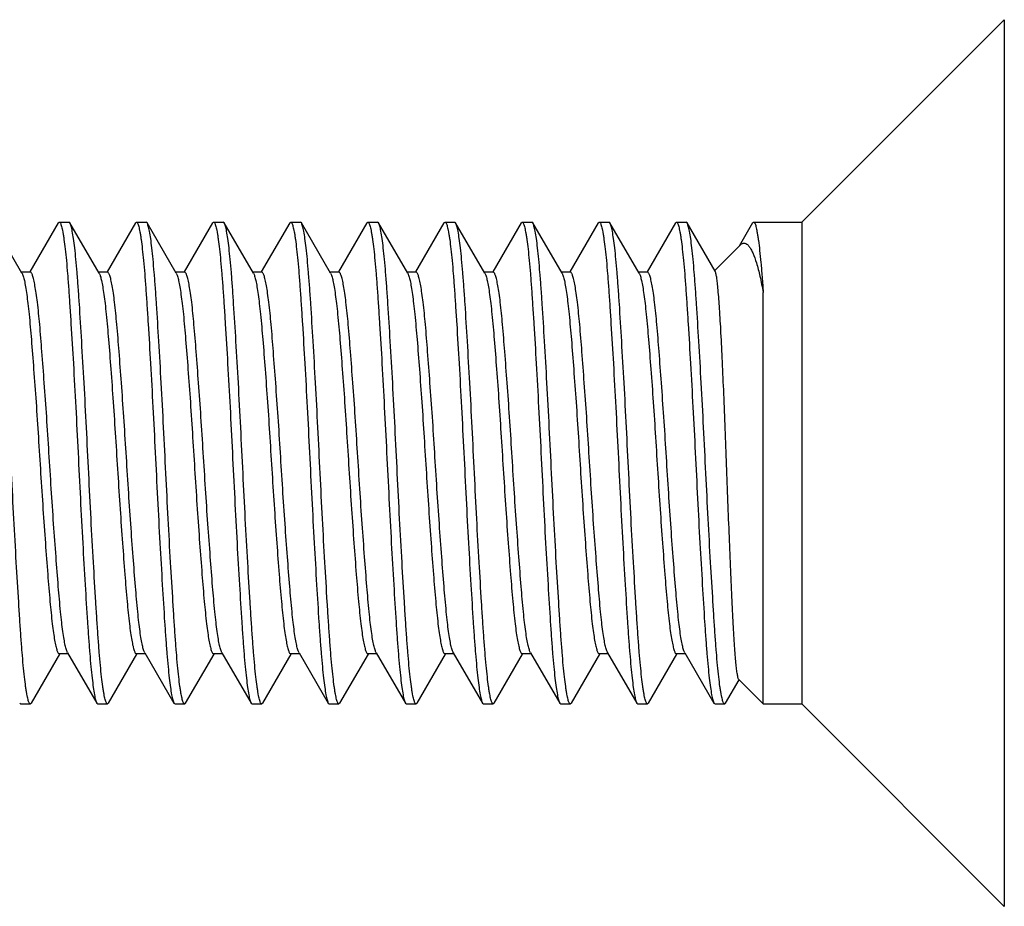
# Model space of a CAD drawing. Header units: millimetres. Extents: x 53 to 131, y 17 to 239.
# Tile 4 of 6: x 121 to 131, y 48 to 57. Entities that reach past the tile are written whole.
import ezdxf

# ---------------------------------------------------------------- set-up
doc = ezdxf.new("R2010")
doc.units = ezdxf.units.MM
doc.header["$LTSCALE"] = 16.732277
doc.layers.get('0').update_dxf_attribs({"linetype": 'CONTINUOUS'})

msp = doc.modelspace()

# ---------------------------------------------------------------- linework, layer by layer
at = {"color": 7}
for p, q in [((129.078, 55.102), (131.178, 57.202)), ((131.178, 57.202), (131.178, 48.002)), ((120.991, 54.571), (120.688, 55.093)), ((121.367, 55.093), (121.073, 54.586)), ((121.367, 55.093), (121.378, 55.102)), ((121.378, 55.102), (121.478, 55.102)), ((121.488, 55.093), (121.478, 55.102)), ((121.791, 54.571), (121.488, 55.093)), ((122.167, 55.093), (121.873, 54.586)), ((122.167, 55.093), (122.178, 55.102)), ((122.178, 55.102), (122.278, 55.102)), ((122.288, 55.093), (122.278, 55.102)), ((122.591, 54.571), (122.288, 55.093)), ((122.967, 55.093), (122.673, 54.586)), ((122.967, 55.093), (122.978, 55.102)), ((122.978, 55.102), (123.078, 55.102)), ((123.088, 55.093), (123.078, 55.102)), ((123.391, 54.571), (123.088, 55.093)), ((123.767, 55.093), (123.473, 54.586)), ((123.767, 55.093), (123.778, 55.102)), ((123.778, 55.102), (123.878, 55.102)), ((123.888, 55.093), (123.878, 55.102)), ((124.191, 54.571), (123.888, 55.093)), ((124.567, 55.093), (124.273, 54.586)), ((124.567, 55.093), (124.578, 55.102)), ((124.578, 55.102), (124.678, 55.102)), ((124.688, 55.093), (124.678, 55.102)), ((124.991, 54.571), (124.688, 55.093)), ((125.367, 55.093), (125.073, 54.586)), ((125.367, 55.093), (125.378, 55.102)), ((125.378, 55.102), (125.478, 55.102)), ((125.488, 55.093), (125.478, 55.102)), ((125.791, 54.571), (125.488, 55.093)), ((126.167, 55.093), (125.873, 54.586)), ((126.167, 55.093), (126.178, 55.102)), ((126.178, 55.102), (126.278, 55.102)), ((126.288, 55.093), (126.278, 55.102)), ((126.591, 54.571), (126.288, 55.093)), ((126.967, 55.093), (126.673, 54.586)), ((126.967, 55.093), (126.978, 55.102)), ((126.978, 55.102), (127.078, 55.102)), ((127.088, 55.093), (127.078, 55.102)), ((127.391, 54.571), (127.088, 55.093)), ((127.767, 55.093), (127.473, 54.586)), ((127.767, 55.093), (127.778, 55.102)), ((127.778, 55.102), (127.878, 55.102)), ((127.888, 55.093), (127.878, 55.102)), ((128.179, 54.592), (127.888, 55.093)), ((128.567, 55.093), (128.427, 54.852)), ((128.567, 55.093), (128.578, 55.102)), ((128.578, 55.102), (129.078, 55.102)), ((129.078, 55.102), (129.078, 50.102)), ((128.173, 54.598), (128.441, 54.866)), ((121.078, 54.583), (120.984, 54.583)), ((121.878, 54.583), (121.784, 54.583)), ((122.678, 54.583), (122.584, 54.583)), ((123.478, 54.583), (123.384, 54.583)), ((124.278, 54.583), (124.184, 54.583)), ((125.078, 54.583), (124.984, 54.583)), ((125.878, 54.583), (125.784, 54.583)), ((126.678, 54.583), (126.584, 54.583)), ((127.478, 54.583), (127.384, 54.583)), ((128.678, 50.102), (128.678, 54.37)), ((121.088, 50.112), (121.383, 50.619)), ((121.471, 50.622), (121.378, 50.622)), ((121.464, 50.634), (121.767, 50.112)), ((121.888, 50.112), (122.183, 50.619)), ((122.271, 50.622), (122.178, 50.622)), ((122.264, 50.634), (122.567, 50.112)), ((122.688, 50.112), (122.983, 50.619)), ((123.071, 50.622), (122.978, 50.622)), ((123.064, 50.634), (123.367, 50.112)), ((123.488, 50.112), (123.783, 50.619)), ((123.871, 50.622), (123.778, 50.622)), ((123.864, 50.634), (124.167, 50.112)), ((124.288, 50.112), (124.583, 50.619)), ((124.671, 50.622), (124.578, 50.622)), ((124.664, 50.634), (124.967, 50.112)), ((125.088, 50.112), (125.383, 50.619)), ((125.471, 50.622), (125.378, 50.622)), ((125.464, 50.634), (125.767, 50.112)), ((125.888, 50.112), (126.183, 50.619)), ((126.271, 50.622), (126.178, 50.622)), ((126.264, 50.634), (126.567, 50.112)), ((126.688, 50.112), (126.983, 50.619)), ((127.071, 50.622), (126.978, 50.622)), ((127.064, 50.634), (127.367, 50.112)), ((127.488, 50.112), (127.783, 50.619)), ((127.871, 50.622), (127.778, 50.622)), ((127.864, 50.634), (128.167, 50.112)), ((128.288, 50.112), (128.429, 50.353)), ((128.424, 50.356), (128.678, 50.102)), ((120.967, 50.112), (120.978, 50.102)), ((120.978, 50.102), (121.078, 50.102)), ((121.088, 50.112), (121.078, 50.102)), ((121.767, 50.112), (121.778, 50.102)), ((121.778, 50.102), (121.878, 50.102)), ((121.888, 50.112), (121.878, 50.102)), ((122.567, 50.112), (122.578, 50.102)), ((122.578, 50.102), (122.678, 50.102)), ((122.688, 50.112), (122.678, 50.102)), ((123.367, 50.112), (123.378, 50.102)), ((123.378, 50.102), (123.478, 50.102)), ((123.488, 50.112), (123.478, 50.102)), ((124.167, 50.112), (124.178, 50.102)), ((124.178, 50.102), (124.278, 50.102)), ((124.288, 50.112), (124.278, 50.102)), ((124.967, 50.112), (124.978, 50.102)), ((124.978, 50.102), (125.078, 50.102)), ((125.088, 50.112), (125.078, 50.102)), ((125.767, 50.112), (125.778, 50.102)), ((125.778, 50.102), (125.878, 50.102)), ((125.888, 50.112), (125.878, 50.102)), ((126.567, 50.112), (126.578, 50.102)), ((126.578, 50.102), (126.678, 50.102)), ((126.688, 50.112), (126.678, 50.102)), ((127.367, 50.112), (127.378, 50.102)), ((127.378, 50.102), (127.478, 50.102)), ((127.488, 50.112), (127.478, 50.102)), ((128.167, 50.112), (128.178, 50.102)), ((128.178, 50.102), (128.278, 50.102)), ((128.278, 50.102), (128.288, 50.112)), ((128.678, 50.102), (129.078, 50.102)), ((129.078, 50.102), (131.178, 48.002))]:
    msp.add_line(p, q, dxfattribs=at)
for points, knots in [([(121.078, 50.102), (121.076, 50.102), (121.072, 50.105), (121.069, 50.109), (121.064, 50.117), (121.059, 50.13), (121.053, 50.15), (121.047, 50.175), (121.041, 50.206), (121.035, 50.242), (121.026, 50.302), (121.016, 50.389), (121.003, 50.508), (120.992, 50.646), (120.98, 50.802), (120.968, 50.975), (120.952, 51.233), (120.931, 51.584), (120.906, 52.03), (120.883, 52.496), (120.86, 52.966), (120.836, 53.423), (120.811, 53.851), (120.791, 54.181), (120.775, 54.418), (120.763, 54.573), (120.751, 54.71), (120.739, 54.827), (120.727, 54.924), (120.715, 55), (120.704, 55.05), (120.695, 55.078), (120.691, 55.089), (120.688, 55.093)], [0, 0, 0, 0, 0.001306, 0.002228, 0.003384, 0.006456, 0.010592, 0.01581, 0.022107, 0.029477, 0.037907, 0.057879, 0.081853, 0.109622, 0.140941, 0.175532, 0.213081, 0.295675, 0.385727, 0.479973, 0.574998, 0.667356, 0.753701, 0.830902, 0.865186, 0.896168, 0.923576, 0.947166, 0.966736, 0.982117, 0.993206, 0.997131, 1, 1, 1, 1]), ([(121.378, 55.102), (121.38, 55.102), (121.384, 55.1), (121.387, 55.096), (121.391, 55.088), (121.396, 55.075), (121.402, 55.055), (121.408, 55.03), (121.414, 54.999), (121.421, 54.962), (121.429, 54.903), (121.44, 54.816), (121.452, 54.697), (121.464, 54.559), (121.476, 54.402), (121.487, 54.23), (121.504, 53.972), (121.525, 53.621), (121.549, 53.175), (121.573, 52.709), (121.596, 52.238), (121.62, 51.781), (121.645, 51.354), (121.665, 51.024), (121.681, 50.786), (121.693, 50.632), (121.705, 50.495), (121.717, 50.378), (121.729, 50.281), (121.741, 50.205), (121.751, 50.155), (121.76, 50.126), (121.765, 50.116), (121.767, 50.112)], [0, 0, 0, 0, 0.001306, 0.002228, 0.003384, 0.006456, 0.010592, 0.015809, 0.022107, 0.029477, 0.037907, 0.057879, 0.081852, 0.109622, 0.14094, 0.175532, 0.213081, 0.295675, 0.385726, 0.479973, 0.574998, 0.667356, 0.753701, 0.830902, 0.865186, 0.896168, 0.923576, 0.947165, 0.966736, 0.982117, 0.993206, 0.997131, 1, 1, 1, 1]), ([(121.878, 50.102), (121.876, 50.102), (121.872, 50.105), (121.869, 50.109), (121.864, 50.117), (121.859, 50.13), (121.853, 50.15), (121.847, 50.175), (121.841, 50.206), (121.835, 50.242), (121.826, 50.302), (121.816, 50.389), (121.803, 50.508), (121.792, 50.646), (121.78, 50.802), (121.768, 50.975), (121.752, 51.233), (121.731, 51.584), (121.706, 52.03), (121.683, 52.496), (121.66, 52.966), (121.636, 53.423), (121.611, 53.851), (121.591, 54.181), (121.575, 54.418), (121.563, 54.573), (121.551, 54.71), (121.539, 54.827), (121.527, 54.924), (121.515, 55), (121.504, 55.05), (121.495, 55.078), (121.491, 55.089), (121.488, 55.093)], [0, 0, 0, 0, 0.001306, 0.002228, 0.003384, 0.006456, 0.010592, 0.01581, 0.022107, 0.029477, 0.037906, 0.057879, 0.081853, 0.109622, 0.140941, 0.175532, 0.213082, 0.295675, 0.385727, 0.479973, 0.574998, 0.667357, 0.753701, 0.830902, 0.865186, 0.896168, 0.923576, 0.947166, 0.966736, 0.982117, 0.993206, 0.997131, 1, 1, 1, 1]), ([(122.178, 55.102), (122.18, 55.102), (122.184, 55.1), (122.187, 55.096), (122.191, 55.088), (122.196, 55.075), (122.202, 55.055), (122.208, 55.03), (122.214, 54.999), (122.221, 54.962), (122.229, 54.903), (122.24, 54.816), (122.252, 54.697), (122.264, 54.559), (122.276, 54.402), (122.287, 54.23), (122.304, 53.972), (122.325, 53.621), (122.349, 53.175), (122.373, 52.709), (122.396, 52.238), (122.42, 51.781), (122.445, 51.354), (122.465, 51.024), (122.481, 50.786), (122.493, 50.632), (122.505, 50.495), (122.517, 50.378), (122.529, 50.281), (122.541, 50.205), (122.551, 50.155), (122.56, 50.126), (122.565, 50.116), (122.567, 50.112)], [0, 0, 0, 0, 0.001306, 0.002228, 0.003384, 0.006456, 0.010592, 0.015809, 0.022107, 0.029477, 0.037906, 0.057879, 0.081852, 0.109622, 0.140941, 0.175532, 0.213081, 0.295675, 0.385726, 0.479973, 0.574998, 0.667356, 0.753701, 0.830902, 0.865186, 0.896168, 0.923576, 0.947165, 0.966736, 0.982117, 0.993206, 0.997131, 1, 1, 1, 1]), ([(122.678, 50.102), (122.676, 50.102), (122.672, 50.105), (122.669, 50.109), (122.664, 50.117), (122.659, 50.13), (122.653, 50.15), (122.647, 50.175), (122.641, 50.206), (122.635, 50.242), (122.626, 50.302), (122.616, 50.389), (122.603, 50.508), (122.592, 50.646), (122.58, 50.802), (122.568, 50.975), (122.552, 51.233), (122.531, 51.584), (122.506, 52.03), (122.483, 52.496), (122.46, 52.966), (122.436, 53.423), (122.411, 53.851), (122.391, 54.181), (122.375, 54.418), (122.363, 54.573), (122.351, 54.71), (122.339, 54.827), (122.327, 54.924), (122.315, 55), (122.304, 55.05), (122.295, 55.078), (122.291, 55.089), (122.288, 55.093)], [0, 0, 0, 0, 0.001306, 0.002228, 0.003384, 0.006456, 0.010592, 0.015809, 0.022107, 0.029476, 0.037906, 0.057879, 0.081852, 0.109622, 0.14094, 0.175532, 0.213081, 0.295675, 0.385726, 0.479973, 0.574998, 0.667356, 0.753701, 0.830902, 0.865186, 0.896168, 0.923576, 0.947166, 0.966736, 0.982117, 0.993206, 0.997131, 1, 1, 1, 1]), ([(122.978, 55.102), (122.98, 55.102), (122.984, 55.1), (122.987, 55.096), (122.991, 55.088), (122.996, 55.075), (123.002, 55.055), (123.008, 55.03), (123.014, 54.999), (123.021, 54.962), (123.029, 54.903), (123.04, 54.816), (123.052, 54.697), (123.064, 54.559), (123.076, 54.402), (123.087, 54.23), (123.104, 53.972), (123.125, 53.621), (123.149, 53.175), (123.173, 52.709), (123.196, 52.238), (123.22, 51.781), (123.245, 51.354), (123.265, 51.024), (123.281, 50.786), (123.293, 50.632), (123.305, 50.495), (123.317, 50.378), (123.329, 50.281), (123.341, 50.205), (123.351, 50.155), (123.36, 50.126), (123.365, 50.116), (123.367, 50.112)], [0, 0, 0, 0, 0.001306, 0.002228, 0.003384, 0.006456, 0.010592, 0.015809, 0.022107, 0.029477, 0.037906, 0.057879, 0.081853, 0.109622, 0.140941, 0.175532, 0.213081, 0.295675, 0.385727, 0.479973, 0.574998, 0.667356, 0.753701, 0.830902, 0.865186, 0.896168, 0.923576, 0.947166, 0.966736, 0.982117, 0.993206, 0.997131, 1, 1, 1, 1]), ([(123.478, 50.102), (123.476, 50.102), (123.472, 50.105), (123.469, 50.109), (123.464, 50.117), (123.459, 50.13), (123.453, 50.15), (123.447, 50.175), (123.441, 50.206), (123.435, 50.242), (123.426, 50.302), (123.416, 50.389), (123.403, 50.508), (123.392, 50.646), (123.38, 50.802), (123.368, 50.975), (123.352, 51.233), (123.331, 51.584), (123.306, 52.03), (123.283, 52.496), (123.26, 52.966), (123.236, 53.423), (123.211, 53.851), (123.191, 54.181), (123.175, 54.418), (123.163, 54.573), (123.151, 54.71), (123.139, 54.827), (123.127, 54.924), (123.115, 55), (123.104, 55.05), (123.095, 55.078), (123.091, 55.089), (123.088, 55.093)], [0, 0, 0, 0, 0.001306, 0.002228, 0.003384, 0.006456, 0.010592, 0.015809, 0.022107, 0.029476, 0.037906, 0.057879, 0.081852, 0.109622, 0.14094, 0.175532, 0.213081, 0.295675, 0.385726, 0.479973, 0.574998, 0.667356, 0.753701, 0.830902, 0.865186, 0.896168, 0.923576, 0.947166, 0.966736, 0.982117, 0.993206, 0.997131, 1, 1, 1, 1]), ([(123.778, 55.102), (123.78, 55.102), (123.784, 55.1), (123.787, 55.096), (123.791, 55.088), (123.796, 55.075), (123.802, 55.055), (123.808, 55.03), (123.814, 54.999), (123.821, 54.962), (123.829, 54.903), (123.84, 54.816), (123.852, 54.697), (123.864, 54.559), (123.876, 54.402), (123.887, 54.23), (123.904, 53.972), (123.925, 53.621), (123.949, 53.175), (123.973, 52.709), (123.996, 52.238), (124.02, 51.781), (124.045, 51.354), (124.065, 51.024), (124.081, 50.786), (124.093, 50.632), (124.105, 50.495), (124.117, 50.378), (124.129, 50.281), (124.141, 50.205), (124.151, 50.155), (124.16, 50.126), (124.165, 50.116), (124.167, 50.112)], [0, 0, 0, 0, 0.001306, 0.002229, 0.003384, 0.006457, 0.010592, 0.01581, 0.022108, 0.029477, 0.037907, 0.057879, 0.081853, 0.109623, 0.140941, 0.175532, 0.213082, 0.295675, 0.385727, 0.479973, 0.574999, 0.667357, 0.753701, 0.830902, 0.865186, 0.896168, 0.923576, 0.947166, 0.966736, 0.982117, 0.993206, 0.997131, 1, 1, 1, 1]), ([(124.278, 50.102), (124.276, 50.102), (124.272, 50.105), (124.269, 50.109), (124.264, 50.117), (124.259, 50.13), (124.253, 50.15), (124.247, 50.175), (124.241, 50.206), (124.235, 50.242), (124.226, 50.302), (124.216, 50.389), (124.203, 50.508), (124.192, 50.646), (124.18, 50.802), (124.168, 50.975), (124.152, 51.233), (124.131, 51.584), (124.106, 52.03), (124.083, 52.496), (124.06, 52.966), (124.036, 53.423), (124.011, 53.851), (123.991, 54.181), (123.975, 54.418), (123.963, 54.573), (123.951, 54.71), (123.939, 54.827), (123.927, 54.924), (123.915, 55), (123.904, 55.05), (123.895, 55.078), (123.891, 55.089), (123.888, 55.093)], [0, 0, 0, 0, 0.001306, 0.002228, 0.003384, 0.006456, 0.010592, 0.015809, 0.022107, 0.029477, 0.037907, 0.057879, 0.081853, 0.109622, 0.140941, 0.175532, 0.213081, 0.295675, 0.385726, 0.479973, 0.574998, 0.667356, 0.753701, 0.830902, 0.865186, 0.896168, 0.923576, 0.947165, 0.966736, 0.982117, 0.993206, 0.997131, 1, 1, 1, 1]), ([(124.578, 55.102), (124.58, 55.102), (124.584, 55.1), (124.587, 55.096), (124.591, 55.088), (124.596, 55.075), (124.602, 55.055), (124.608, 55.03), (124.614, 54.999), (124.621, 54.962), (124.629, 54.903), (124.64, 54.816), (124.652, 54.697), (124.664, 54.559), (124.676, 54.402), (124.687, 54.23), (124.704, 53.972), (124.725, 53.621), (124.749, 53.175), (124.773, 52.709), (124.796, 52.238), (124.82, 51.781), (124.845, 51.354), (124.865, 51.024), (124.881, 50.786), (124.893, 50.632), (124.905, 50.495), (124.917, 50.378), (124.929, 50.281), (124.941, 50.205), (124.951, 50.155), (124.96, 50.126), (124.965, 50.116), (124.967, 50.112)], [0, 0, 0, 0, 0.001306, 0.002228, 0.003384, 0.006456, 0.010592, 0.01581, 0.022107, 0.029477, 0.037907, 0.057879, 0.081853, 0.109622, 0.140941, 0.175532, 0.213081, 0.295675, 0.385726, 0.479973, 0.574998, 0.667356, 0.753701, 0.830902, 0.865186, 0.896168, 0.923576, 0.947165, 0.966735, 0.982117, 0.993206, 0.997131, 1, 1, 1, 1]), ([(125.078, 50.102), (125.076, 50.102), (125.072, 50.105), (125.069, 50.109), (125.064, 50.117), (125.059, 50.13), (125.053, 50.15), (125.047, 50.175), (125.041, 50.206), (125.035, 50.242), (125.026, 50.302), (125.016, 50.389), (125.003, 50.508), (124.992, 50.646), (124.98, 50.802), (124.968, 50.975), (124.952, 51.233), (124.931, 51.584), (124.906, 52.03), (124.883, 52.496), (124.86, 52.966), (124.836, 53.423), (124.811, 53.851), (124.791, 54.181), (124.775, 54.418), (124.763, 54.573), (124.751, 54.71), (124.739, 54.827), (124.727, 54.924), (124.715, 55), (124.704, 55.05), (124.695, 55.078), (124.691, 55.089), (124.688, 55.093)], [0, 0, 0, 0, 0.001306, 0.002228, 0.003384, 0.006456, 0.010592, 0.01581, 0.022107, 0.029477, 0.037906, 0.057879, 0.081853, 0.109622, 0.140941, 0.175532, 0.213081, 0.295675, 0.385727, 0.479973, 0.574998, 0.667356, 0.753701, 0.830902, 0.865186, 0.896168, 0.923576, 0.947166, 0.966736, 0.982117, 0.993206, 0.997131, 1, 1, 1, 1]), ([(125.378, 55.102), (125.38, 55.102), (125.384, 55.1), (125.387, 55.096), (125.391, 55.088), (125.396, 55.075), (125.402, 55.055), (125.408, 55.03), (125.414, 54.999), (125.421, 54.962), (125.429, 54.903), (125.44, 54.816), (125.452, 54.697), (125.464, 54.559), (125.476, 54.402), (125.487, 54.23), (125.504, 53.972), (125.525, 53.621), (125.549, 53.175), (125.573, 52.709), (125.596, 52.238), (125.62, 51.781), (125.645, 51.354), (125.665, 51.024), (125.681, 50.786), (125.693, 50.632), (125.705, 50.495), (125.717, 50.378), (125.729, 50.281), (125.741, 50.205), (125.751, 50.155), (125.76, 50.126), (125.765, 50.116), (125.767, 50.112)], [0, 0, 0, 0, 0.001306, 0.002228, 0.003384, 0.006456, 0.010592, 0.015809, 0.022107, 0.029477, 0.037906, 0.057879, 0.081852, 0.109622, 0.140941, 0.175532, 0.213081, 0.295675, 0.385726, 0.479973, 0.574998, 0.667356, 0.753701, 0.830902, 0.865186, 0.896168, 0.923576, 0.947166, 0.966736, 0.982117, 0.993206, 0.997131, 1, 1, 1, 1]), ([(125.878, 50.102), (125.876, 50.102), (125.872, 50.105), (125.869, 50.109), (125.864, 50.117), (125.859, 50.13), (125.853, 50.15), (125.847, 50.175), (125.841, 50.206), (125.835, 50.242), (125.826, 50.302), (125.816, 50.389), (125.803, 50.508), (125.792, 50.646), (125.78, 50.802), (125.768, 50.975), (125.752, 51.233), (125.731, 51.584), (125.706, 52.03), (125.683, 52.496), (125.66, 52.966), (125.636, 53.423), (125.611, 53.851), (125.591, 54.181), (125.575, 54.418), (125.563, 54.573), (125.551, 54.71), (125.539, 54.827), (125.527, 54.924), (125.515, 55), (125.504, 55.05), (125.495, 55.078), (125.491, 55.089), (125.488, 55.093)], [0, 0, 0, 0, 0.001306, 0.002228, 0.003384, 0.006456, 0.010592, 0.01581, 0.022107, 0.029477, 0.037907, 0.057879, 0.081853, 0.109622, 0.140941, 0.175532, 0.213081, 0.295675, 0.385727, 0.479973, 0.574998, 0.667356, 0.753701, 0.830902, 0.865186, 0.896168, 0.923576, 0.947166, 0.966736, 0.982117, 0.993206, 0.997131, 1, 1, 1, 1]), ([(126.178, 55.102), (126.18, 55.102), (126.184, 55.1), (126.187, 55.096), (126.191, 55.088), (126.196, 55.075), (126.202, 55.055), (126.208, 55.03), (126.214, 54.999), (126.221, 54.962), (126.229, 54.903), (126.24, 54.816), (126.252, 54.697), (126.264, 54.559), (126.276, 54.402), (126.287, 54.23), (126.304, 53.972), (126.325, 53.621), (126.349, 53.175), (126.373, 52.709), (126.396, 52.238), (126.42, 51.781), (126.445, 51.354), (126.465, 51.024), (126.481, 50.786), (126.493, 50.632), (126.505, 50.495), (126.517, 50.378), (126.529, 50.281), (126.541, 50.205), (126.551, 50.155), (126.56, 50.126), (126.565, 50.116), (126.567, 50.112)], [0, 0, 0, 0, 0.001306, 0.002228, 0.003384, 0.006456, 0.010592, 0.015809, 0.022107, 0.029476, 0.037906, 0.057879, 0.081852, 0.109622, 0.14094, 0.175532, 0.213081, 0.295675, 0.385726, 0.479973, 0.574998, 0.667356, 0.753701, 0.830902, 0.865186, 0.896168, 0.923576, 0.947166, 0.966736, 0.982117, 0.993206, 0.997131, 1, 1, 1, 1]), ([(126.678, 50.102), (126.676, 50.102), (126.672, 50.105), (126.669, 50.109), (126.664, 50.117), (126.659, 50.13), (126.653, 50.15), (126.647, 50.175), (126.641, 50.206), (126.635, 50.242), (126.626, 50.302), (126.616, 50.389), (126.603, 50.508), (126.592, 50.646), (126.58, 50.802), (126.568, 50.975), (126.552, 51.233), (126.531, 51.584), (126.506, 52.03), (126.483, 52.496), (126.46, 52.966), (126.436, 53.423), (126.411, 53.851), (126.391, 54.181), (126.375, 54.418), (126.363, 54.573), (126.351, 54.71), (126.339, 54.827), (126.327, 54.924), (126.315, 55), (126.304, 55.05), (126.295, 55.078), (126.291, 55.089), (126.288, 55.093)], [0, 0, 0, 0, 0.001306, 0.002228, 0.003384, 0.006456, 0.010592, 0.01581, 0.022107, 0.029477, 0.037906, 0.057879, 0.081853, 0.109622, 0.140941, 0.175532, 0.213081, 0.295675, 0.385726, 0.479973, 0.574998, 0.667356, 0.753701, 0.830902, 0.865186, 0.896168, 0.923576, 0.947166, 0.966736, 0.982117, 0.993206, 0.997131, 1, 1, 1, 1]), ([(126.978, 55.102), (126.98, 55.102), (126.984, 55.1), (126.987, 55.096), (126.991, 55.088), (126.996, 55.075), (127.002, 55.055), (127.008, 55.03), (127.014, 54.999), (127.021, 54.962), (127.029, 54.903), (127.04, 54.816), (127.052, 54.697), (127.064, 54.559), (127.076, 54.402), (127.087, 54.23), (127.104, 53.972), (127.125, 53.621), (127.149, 53.175), (127.173, 52.709), (127.196, 52.238), (127.22, 51.781), (127.245, 51.354), (127.265, 51.024), (127.281, 50.786), (127.293, 50.632), (127.305, 50.495), (127.317, 50.378), (127.329, 50.281), (127.341, 50.205), (127.351, 50.155), (127.36, 50.126), (127.365, 50.116), (127.367, 50.112)], [0, 0, 0, 0, 0.001306, 0.002229, 0.003385, 0.006458, 0.010594, 0.015811, 0.022109, 0.029478, 0.037907, 0.05788, 0.081854, 0.109623, 0.140942, 0.175533, 0.213082, 0.295676, 0.385727, 0.479974, 0.574999, 0.667357, 0.753701, 0.830902, 0.865186, 0.896168, 0.923576, 0.947166, 0.966736, 0.982117, 0.993206, 0.997131, 1, 1, 1, 1]), ([(127.478, 50.102), (127.476, 50.102), (127.472, 50.105), (127.469, 50.109), (127.464, 50.117), (127.459, 50.13), (127.453, 50.15), (127.447, 50.175), (127.441, 50.206), (127.435, 50.242), (127.426, 50.302), (127.416, 50.389), (127.403, 50.508), (127.392, 50.646), (127.38, 50.802), (127.368, 50.975), (127.352, 51.233), (127.331, 51.584), (127.306, 52.03), (127.283, 52.496), (127.26, 52.966), (127.236, 53.423), (127.211, 53.851), (127.191, 54.181), (127.175, 54.418), (127.163, 54.573), (127.151, 54.71), (127.139, 54.827), (127.127, 54.924), (127.115, 55), (127.104, 55.05), (127.095, 55.078), (127.091, 55.089), (127.088, 55.093)], [0, 0, 0, 0, 0.001306, 0.002228, 0.003384, 0.006456, 0.010592, 0.015809, 0.022107, 0.029477, 0.037906, 0.057879, 0.081852, 0.109622, 0.14094, 0.175532, 0.213081, 0.295675, 0.385726, 0.479973, 0.574998, 0.667356, 0.753701, 0.830902, 0.865186, 0.896168, 0.923576, 0.947166, 0.966736, 0.982117, 0.993206, 0.997131, 1, 1, 1, 1]), ([(127.778, 55.102), (127.78, 55.102), (127.784, 55.1), (127.787, 55.096), (127.791, 55.088), (127.796, 55.075), (127.802, 55.055), (127.808, 55.03), (127.814, 54.999), (127.821, 54.962), (127.829, 54.903), (127.84, 54.816), (127.852, 54.697), (127.864, 54.559), (127.876, 54.402), (127.887, 54.23), (127.904, 53.972), (127.925, 53.621), (127.949, 53.175), (127.973, 52.709), (127.996, 52.238), (128.02, 51.781), (128.045, 51.354), (128.065, 51.024), (128.081, 50.786), (128.093, 50.632), (128.105, 50.495), (128.117, 50.378), (128.129, 50.281), (128.141, 50.205), (128.151, 50.155), (128.16, 50.126), (128.165, 50.116), (128.167, 50.112)], [0, 0, 0, 0, 0.001306, 0.002228, 0.003384, 0.006456, 0.010592, 0.015809, 0.022107, 0.029477, 0.037906, 0.057879, 0.081852, 0.109622, 0.140941, 0.175532, 0.213082, 0.295675, 0.385727, 0.479973, 0.574998, 0.667357, 0.753701, 0.830902, 0.865186, 0.896168, 0.923576, 0.947166, 0.966736, 0.982117, 0.993206, 0.997131, 1, 1, 1, 1]), ([(128.278, 50.102), (128.276, 50.102), (128.272, 50.105), (128.269, 50.109), (128.264, 50.117), (128.259, 50.13), (128.253, 50.15), (128.247, 50.175), (128.241, 50.206), (128.235, 50.242), (128.226, 50.302), (128.216, 50.389), (128.203, 50.508), (128.192, 50.646), (128.18, 50.802), (128.168, 50.975), (128.152, 51.233), (128.131, 51.584), (128.106, 52.03), (128.083, 52.496), (128.06, 52.966), (128.036, 53.423), (128.011, 53.851), (127.991, 54.181), (127.975, 54.418), (127.963, 54.573), (127.951, 54.71), (127.939, 54.827), (127.927, 54.924), (127.915, 55), (127.904, 55.05), (127.895, 55.078), (127.891, 55.089), (127.888, 55.093)], [0, 0, 0, 0, 0.001306, 0.002228, 0.003384, 0.006456, 0.010592, 0.015809, 0.022107, 0.029477, 0.037906, 0.057879, 0.081853, 0.109622, 0.140941, 0.175532, 0.213081, 0.295675, 0.385727, 0.479973, 0.574998, 0.667356, 0.753701, 0.830902, 0.865186, 0.896168, 0.923576, 0.947166, 0.966736, 0.982117, 0.993206, 0.997131, 1, 1, 1, 1]), ([(128.578, 55.102), (128.58, 55.102), (128.584, 55.1), (128.587, 55.095), (128.592, 55.087), (128.597, 55.074), (128.603, 55.053), (128.609, 55.026), (128.615, 54.993), (128.622, 54.954), (128.631, 54.892), (128.642, 54.8), (128.654, 54.675), (128.667, 54.529), (128.674, 54.425), (128.678, 54.37)], [0, 0, 0, 0, 0.009097, 0.015599, 0.023776, 0.045578, 0.074977, 0.112067, 0.156836, 0.209231, 0.269152, 0.41102, 0.581211, 0.778218, 1, 1, 1, 1]), ([(128.441, 54.866), (128.448, 54.872), (128.458, 54.881), (128.474, 54.885), (128.491, 54.884), (128.512, 54.873), (128.524, 54.859), (128.531, 54.85)], [0, 0, 0, 0, 0.254729, 0.362459, 0.46695, 0.698006, 1, 1, 1, 1]), ([(128.531, 54.85), (128.538, 54.841), (128.552, 54.819), (128.579, 54.762), (128.612, 54.668), (128.647, 54.531), (128.667, 54.427), (128.678, 54.37)], [0, 0, 0, 0, 0.069889, 0.155304, 0.37407, 0.65668, 1, 1, 1, 1]), ([(120.991, 54.571), (120.994, 54.567), (120.998, 54.558), (121.007, 54.532), (121.017, 54.49), (121.029, 54.427), (121.041, 54.347), (121.053, 54.251), (121.07, 54.095), (121.09, 53.869), (121.113, 53.565), (121.138, 53.227), (121.161, 52.866), (121.184, 52.496), (121.208, 52.13), (121.232, 51.78), (121.256, 51.461), (121.279, 51.182), (121.299, 50.979), (121.316, 50.845), (121.328, 50.768), (121.339, 50.714), (121.348, 50.679), (121.353, 50.659), (121.359, 50.643), (121.366, 50.63), (121.373, 50.622), (121.378, 50.622)], [0, 0, 0, 0, 0.003453, 0.007933, 0.020039, 0.036315, 0.056658, 0.080901, 0.108846, 0.174842, 0.252344, 0.338595, 0.430518, 0.524839, 0.618192, 0.707251, 0.78884, 0.860052, 0.918374, 0.942054, 0.961808, 0.977474, 0.983744, 0.988964, 0.993138, 0.996299, 1, 1, 1, 1]), ([(121.464, 50.634), (121.462, 50.638), (121.458, 50.647), (121.449, 50.672), (121.438, 50.715), (121.426, 50.778), (121.414, 50.858), (121.402, 50.954), (121.386, 51.109), (121.366, 51.336), (121.343, 51.64), (121.318, 51.978), (121.294, 52.339), (121.271, 52.709), (121.248, 53.075), (121.223, 53.424), (121.199, 53.744), (121.177, 54.023), (121.157, 54.226), (121.14, 54.359), (121.127, 54.437), (121.117, 54.491), (121.108, 54.526), (121.102, 54.546), (121.096, 54.562), (121.09, 54.574), (121.083, 54.583), (121.078, 54.583)], [0, 0, 0, 0, 0.003453, 0.007933, 0.020039, 0.036314, 0.056658, 0.080901, 0.108846, 0.174842, 0.252344, 0.338595, 0.430518, 0.524839, 0.618192, 0.70725, 0.78884, 0.860052, 0.918374, 0.942054, 0.961807, 0.977473, 0.983744, 0.988963, 0.993137, 0.996298, 1, 1, 1, 1]), ([(121.791, 54.571), (121.794, 54.567), (121.798, 54.558), (121.807, 54.532), (121.817, 54.49), (121.829, 54.427), (121.841, 54.347), (121.853, 54.251), (121.87, 54.095), (121.89, 53.869), (121.913, 53.565), (121.938, 53.227), (121.961, 52.866), (121.984, 52.496), (122.008, 52.13), (122.032, 51.78), (122.056, 51.461), (122.079, 51.182), (122.099, 50.979), (122.116, 50.845), (122.128, 50.768), (122.139, 50.714), (122.148, 50.679), (122.153, 50.659), (122.159, 50.643), (122.166, 50.63), (122.173, 50.622), (122.178, 50.622)], [0, 0, 0, 0, 0.003453, 0.007933, 0.02004, 0.036315, 0.056659, 0.080902, 0.108846, 0.174843, 0.252344, 0.338595, 0.430518, 0.524839, 0.618192, 0.70725, 0.78884, 0.860052, 0.918374, 0.942054, 0.961808, 0.977474, 0.983744, 0.988964, 0.993138, 0.996299, 1, 1, 1, 1]), ([(122.264, 50.634), (122.262, 50.638), (122.258, 50.647), (122.249, 50.672), (122.238, 50.715), (122.226, 50.778), (122.214, 50.858), (122.202, 50.954), (122.186, 51.109), (122.166, 51.336), (122.143, 51.64), (122.118, 51.978), (122.094, 52.339), (122.071, 52.709), (122.048, 53.075), (122.023, 53.424), (121.999, 53.744), (121.977, 54.023), (121.957, 54.226), (121.94, 54.359), (121.927, 54.437), (121.917, 54.491), (121.908, 54.526), (121.902, 54.546), (121.896, 54.562), (121.89, 54.574), (121.883, 54.583), (121.878, 54.583)], [0, 0, 0, 0, 0.003453, 0.007933, 0.020039, 0.036314, 0.056658, 0.080901, 0.108846, 0.174842, 0.252344, 0.338595, 0.430518, 0.524839, 0.618192, 0.70725, 0.78884, 0.860052, 0.918374, 0.942054, 0.961808, 0.977474, 0.983744, 0.988964, 0.993138, 0.996299, 1, 1, 1, 1]), ([(122.591, 54.571), (122.594, 54.567), (122.598, 54.558), (122.607, 54.532), (122.617, 54.49), (122.629, 54.427), (122.641, 54.347), (122.653, 54.251), (122.67, 54.095), (122.69, 53.869), (122.713, 53.565), (122.738, 53.227), (122.761, 52.866), (122.784, 52.496), (122.808, 52.13), (122.832, 51.78), (122.856, 51.461), (122.879, 51.182), (122.899, 50.979), (122.916, 50.845), (122.928, 50.768), (122.939, 50.714), (122.948, 50.679), (122.953, 50.659), (122.959, 50.643), (122.966, 50.63), (122.973, 50.622), (122.978, 50.622)], [0, 0, 0, 0, 0.003453, 0.007933, 0.020039, 0.036314, 0.056658, 0.080901, 0.108846, 0.174842, 0.252344, 0.338594, 0.430518, 0.524838, 0.618192, 0.70725, 0.788839, 0.860051, 0.918373, 0.942053, 0.961806, 0.977472, 0.983742, 0.988962, 0.993136, 0.996297, 1, 1, 1, 1]), ([(123.064, 50.634), (123.062, 50.638), (123.058, 50.647), (123.049, 50.672), (123.038, 50.715), (123.026, 50.778), (123.014, 50.858), (123.002, 50.954), (122.986, 51.109), (122.966, 51.336), (122.943, 51.64), (122.918, 51.978), (122.894, 52.339), (122.871, 52.709), (122.848, 53.075), (122.823, 53.424), (122.799, 53.744), (122.777, 54.023), (122.757, 54.226), (122.74, 54.359), (122.727, 54.437), (122.717, 54.491), (122.708, 54.526), (122.702, 54.546), (122.696, 54.562), (122.69, 54.574), (122.683, 54.583), (122.678, 54.583)], [0, 0, 0, 0, 0.003453, 0.007933, 0.020039, 0.036315, 0.056658, 0.080901, 0.108846, 0.174842, 0.252344, 0.338595, 0.430518, 0.524839, 0.618192, 0.70725, 0.78884, 0.860053, 0.918374, 0.942055, 0.961808, 0.977474, 0.983745, 0.988965, 0.993139, 0.996299, 1, 1, 1, 1]), ([(123.391, 54.571), (123.394, 54.567), (123.398, 54.558), (123.407, 54.532), (123.417, 54.49), (123.429, 54.427), (123.441, 54.347), (123.453, 54.251), (123.47, 54.095), (123.49, 53.869), (123.513, 53.565), (123.538, 53.227), (123.561, 52.866), (123.584, 52.496), (123.608, 52.13), (123.632, 51.78), (123.656, 51.461), (123.679, 51.182), (123.699, 50.979), (123.716, 50.845), (123.728, 50.768), (123.739, 50.714), (123.748, 50.679), (123.753, 50.659), (123.759, 50.643), (123.766, 50.63), (123.773, 50.622), (123.778, 50.622)], [0, 0, 0, 0, 0.003454, 0.007934, 0.020039, 0.036314, 0.056658, 0.080901, 0.108846, 0.174842, 0.252344, 0.338594, 0.430518, 0.524839, 0.618192, 0.70725, 0.788839, 0.860052, 0.918373, 0.942054, 0.961807, 0.977473, 0.983744, 0.988963, 0.993138, 0.996298, 1, 1, 1, 1]), ([(123.864, 50.634), (123.862, 50.638), (123.858, 50.647), (123.849, 50.672), (123.838, 50.715), (123.826, 50.778), (123.814, 50.858), (123.802, 50.954), (123.786, 51.109), (123.766, 51.336), (123.743, 51.64), (123.718, 51.978), (123.694, 52.339), (123.671, 52.709), (123.648, 53.075), (123.623, 53.424), (123.599, 53.744), (123.577, 54.023), (123.557, 54.226), (123.54, 54.359), (123.527, 54.437), (123.517, 54.491), (123.508, 54.526), (123.502, 54.546), (123.496, 54.562), (123.49, 54.574), (123.483, 54.583), (123.478, 54.583)], [0, 0, 0, 0, 0.003453, 0.007933, 0.020039, 0.036314, 0.056658, 0.080901, 0.108846, 0.174842, 0.252344, 0.338595, 0.430519, 0.524839, 0.618193, 0.707251, 0.788841, 0.860053, 0.918375, 0.942055, 0.961809, 0.977475, 0.983746, 0.988966, 0.99314, 0.9963, 1, 1, 1, 1]), ([(124.191, 54.571), (124.194, 54.567), (124.198, 54.558), (124.207, 54.532), (124.217, 54.49), (124.229, 54.427), (124.241, 54.347), (124.253, 54.251), (124.27, 54.095), (124.29, 53.869), (124.313, 53.565), (124.338, 53.227), (124.361, 52.866), (124.384, 52.496), (124.408, 52.13), (124.432, 51.78), (124.456, 51.461), (124.479, 51.182), (124.499, 50.979), (124.516, 50.845), (124.528, 50.768), (124.539, 50.714), (124.548, 50.679), (124.553, 50.659), (124.559, 50.643), (124.566, 50.63), (124.573, 50.622), (124.578, 50.622)], [0, 0, 0, 0, 0.003453, 0.007933, 0.020039, 0.036315, 0.056658, 0.080901, 0.108846, 0.174842, 0.252344, 0.338595, 0.430518, 0.524839, 0.618191, 0.707249, 0.788839, 0.860051, 0.918372, 0.942052, 0.961806, 0.977472, 0.983743, 0.988963, 0.993137, 0.996298, 1, 1, 1, 1]), ([(124.664, 50.634), (124.662, 50.638), (124.658, 50.647), (124.649, 50.672), (124.638, 50.715), (124.626, 50.778), (124.614, 50.858), (124.602, 50.954), (124.586, 51.109), (124.566, 51.336), (124.543, 51.64), (124.518, 51.978), (124.494, 52.339), (124.471, 52.709), (124.448, 53.075), (124.423, 53.424), (124.399, 53.744), (124.377, 54.023), (124.357, 54.226), (124.34, 54.359), (124.327, 54.437), (124.317, 54.491), (124.308, 54.526), (124.302, 54.546), (124.296, 54.562), (124.29, 54.574), (124.283, 54.583), (124.278, 54.583)], [0, 0, 0, 0, 0.003453, 0.007933, 0.020039, 0.036315, 0.056658, 0.080901, 0.108846, 0.174842, 0.252344, 0.338595, 0.430518, 0.524839, 0.618193, 0.707251, 0.788841, 0.860053, 0.918374, 0.942055, 0.961809, 0.977475, 0.983745, 0.988965, 0.993139, 0.996299, 1, 1, 1, 1]), ([(124.991, 54.571), (124.994, 54.567), (124.998, 54.558), (125.007, 54.532), (125.017, 54.49), (125.029, 54.427), (125.041, 54.347), (125.053, 54.251), (125.07, 54.095), (125.09, 53.869), (125.113, 53.565), (125.138, 53.227), (125.161, 52.866), (125.184, 52.496), (125.208, 52.13), (125.232, 51.78), (125.256, 51.461), (125.279, 51.182), (125.299, 50.979), (125.316, 50.845), (125.328, 50.768), (125.339, 50.714), (125.348, 50.679), (125.353, 50.659), (125.359, 50.643), (125.366, 50.63), (125.373, 50.622), (125.378, 50.622)], [0, 0, 0, 0, 0.003453, 0.007933, 0.020039, 0.036314, 0.056658, 0.080901, 0.108846, 0.174842, 0.252344, 0.338595, 0.430519, 0.524839, 0.618192, 0.707251, 0.78884, 0.860052, 0.918374, 0.942054, 0.961808, 0.977474, 0.983745, 0.988965, 0.993138, 0.996299, 1, 1, 1, 1]), ([(125.464, 50.634), (125.462, 50.638), (125.458, 50.647), (125.449, 50.672), (125.438, 50.715), (125.426, 50.778), (125.414, 50.858), (125.402, 50.954), (125.386, 51.109), (125.366, 51.336), (125.343, 51.64), (125.318, 51.978), (125.294, 52.339), (125.271, 52.709), (125.248, 53.075), (125.223, 53.424), (125.199, 53.744), (125.177, 54.023), (125.157, 54.226), (125.14, 54.359), (125.127, 54.437), (125.117, 54.491), (125.108, 54.526), (125.102, 54.546), (125.096, 54.562), (125.09, 54.574), (125.083, 54.583), (125.078, 54.583)], [0, 0, 0, 0, 0.003453, 0.007934, 0.02004, 0.036315, 0.056658, 0.080901, 0.108846, 0.174843, 0.252345, 0.338595, 0.430519, 0.52484, 0.618193, 0.707251, 0.788841, 0.860054, 0.918375, 0.942055, 0.961809, 0.977475, 0.983746, 0.988966, 0.99314, 0.9963, 1, 1, 1, 1]), ([(125.791, 54.571), (125.794, 54.567), (125.798, 54.558), (125.807, 54.532), (125.817, 54.49), (125.829, 54.427), (125.841, 54.347), (125.853, 54.251), (125.87, 54.095), (125.89, 53.869), (125.913, 53.565), (125.938, 53.227), (125.961, 52.866), (125.984, 52.496), (126.008, 52.13), (126.032, 51.78), (126.056, 51.461), (126.079, 51.182), (126.099, 50.979), (126.116, 50.845), (126.128, 50.768), (126.139, 50.714), (126.148, 50.679), (126.153, 50.659), (126.159, 50.643), (126.166, 50.63), (126.173, 50.622), (126.178, 50.622)], [0, 0, 0, 0, 0.003453, 0.007933, 0.020039, 0.036314, 0.056658, 0.080901, 0.108846, 0.174842, 0.252344, 0.338594, 0.430518, 0.524838, 0.618192, 0.70725, 0.788839, 0.860052, 0.918373, 0.942053, 0.961807, 0.977472, 0.983743, 0.988963, 0.993137, 0.996298, 1, 1, 1, 1]), ([(126.264, 50.634), (126.262, 50.638), (126.258, 50.647), (126.249, 50.672), (126.238, 50.715), (126.226, 50.778), (126.214, 50.858), (126.202, 50.954), (126.186, 51.109), (126.166, 51.336), (126.143, 51.64), (126.118, 51.978), (126.094, 52.339), (126.071, 52.709), (126.048, 53.075), (126.023, 53.424), (125.999, 53.744), (125.977, 54.023), (125.957, 54.226), (125.94, 54.359), (125.927, 54.437), (125.917, 54.491), (125.908, 54.526), (125.902, 54.546), (125.896, 54.562), (125.89, 54.574), (125.883, 54.583), (125.878, 54.583)], [0, 0, 0, 0, 0.003453, 0.007933, 0.020039, 0.036314, 0.056658, 0.080901, 0.108846, 0.174842, 0.252344, 0.338595, 0.430518, 0.524839, 0.618192, 0.70725, 0.78884, 0.860052, 0.918374, 0.942054, 0.961808, 0.977474, 0.983744, 0.988964, 0.993138, 0.996299, 1, 1, 1, 1]), ([(126.591, 54.571), (126.594, 54.567), (126.598, 54.558), (126.607, 54.532), (126.617, 54.49), (126.629, 54.427), (126.641, 54.347), (126.653, 54.251), (126.67, 54.095), (126.69, 53.869), (126.713, 53.565), (126.738, 53.227), (126.762, 52.866), (126.784, 52.496), (126.808, 52.13), (126.832, 51.78), (126.856, 51.461), (126.879, 51.182), (126.899, 50.979), (126.916, 50.845), (126.928, 50.768), (126.939, 50.714), (126.948, 50.679), (126.953, 50.659), (126.959, 50.643), (126.966, 50.63), (126.973, 50.622), (126.978, 50.622)], [0, 0, 0, 0, 0.003453, 0.007933, 0.020039, 0.036314, 0.056658, 0.080901, 0.108846, 0.174842, 0.252344, 0.338594, 0.430517, 0.524838, 0.618191, 0.707249, 0.788838, 0.860051, 0.918372, 0.942052, 0.961806, 0.977471, 0.983742, 0.988961, 0.993136, 0.996297, 1, 1, 1, 1]), ([(127.064, 50.634), (127.062, 50.638), (127.058, 50.647), (127.049, 50.672), (127.038, 50.715), (127.026, 50.778), (127.014, 50.858), (127.002, 50.954), (126.986, 51.109), (126.966, 51.336), (126.943, 51.64), (126.918, 51.978), (126.894, 52.339), (126.871, 52.709), (126.848, 53.075), (126.823, 53.424), (126.799, 53.744), (126.777, 54.023), (126.757, 54.226), (126.74, 54.359), (126.727, 54.437), (126.717, 54.491), (126.708, 54.526), (126.702, 54.546), (126.696, 54.562), (126.69, 54.574), (126.683, 54.583), (126.678, 54.583)], [0, 0, 0, 0, 0.003453, 0.007933, 0.020039, 0.036314, 0.056658, 0.080901, 0.108846, 0.174842, 0.252344, 0.338594, 0.430518, 0.524838, 0.618192, 0.70725, 0.788839, 0.860052, 0.918373, 0.942053, 0.961806, 0.977472, 0.983743, 0.988964, 0.993138, 0.996299, 1, 1, 1, 1]), ([(127.391, 54.571), (127.394, 54.567), (127.398, 54.558), (127.407, 54.532), (127.417, 54.49), (127.429, 54.427), (127.441, 54.347), (127.453, 54.251), (127.47, 54.095), (127.49, 53.869), (127.513, 53.565), (127.538, 53.227), (127.561, 52.866), (127.584, 52.496), (127.608, 52.13), (127.632, 51.78), (127.656, 51.461), (127.679, 51.182), (127.699, 50.979), (127.716, 50.845), (127.728, 50.768), (127.739, 50.714), (127.748, 50.679), (127.753, 50.659), (127.759, 50.643), (127.766, 50.63), (127.773, 50.622), (127.778, 50.622)], [0, 0, 0, 0, 0.003453, 0.007933, 0.020039, 0.036315, 0.056658, 0.080901, 0.108846, 0.174843, 0.252344, 0.338595, 0.430519, 0.524839, 0.618193, 0.707251, 0.788841, 0.860053, 0.918374, 0.942054, 0.961808, 0.977475, 0.983746, 0.988966, 0.99314, 0.9963, 1, 1, 1, 1]), ([(127.864, 50.634), (127.862, 50.638), (127.858, 50.647), (127.849, 50.672), (127.838, 50.715), (127.826, 50.778), (127.814, 50.858), (127.802, 50.954), (127.786, 51.109), (127.766, 51.336), (127.743, 51.64), (127.718, 51.978), (127.694, 52.339), (127.671, 52.709), (127.648, 53.075), (127.623, 53.424), (127.599, 53.744), (127.577, 54.023), (127.557, 54.226), (127.54, 54.359), (127.527, 54.437), (127.517, 54.491), (127.508, 54.526), (127.502, 54.546), (127.496, 54.562), (127.49, 54.574), (127.483, 54.583), (127.478, 54.583)], [0, 0, 0, 0, 0.003453, 0.007933, 0.020039, 0.036314, 0.056658, 0.080901, 0.108846, 0.174842, 0.252344, 0.338594, 0.430517, 0.524838, 0.618191, 0.707249, 0.788838, 0.860051, 0.918372, 0.942052, 0.961806, 0.977471, 0.983742, 0.988962, 0.993136, 0.996297, 1, 1, 1, 1]), ([(128.195, 54.529), (128.192, 54.543), (128.189, 54.561), (128.184, 54.582), (128.181, 54.589), (128.179, 54.592)], [0, 0, 0, 0, 0.635171, 0.851065, 1, 1, 1, 1]), ([(128.424, 50.356), (128.423, 50.357), (128.42, 50.362), (128.417, 50.372), (128.414, 50.385), (128.411, 50.402), (128.407, 50.424), (128.402, 50.46), (128.396, 50.515), (128.389, 50.592), (128.382, 50.683), (128.375, 50.788), (128.369, 50.906), (128.362, 51.037), (128.353, 51.232), (128.341, 51.5), (128.326, 51.843), (128.312, 52.207), (128.298, 52.58), (128.284, 52.952), (128.27, 53.31), (128.255, 53.642), (128.241, 53.937), (128.227, 54.185), (128.214, 54.359), (128.203, 54.467), (128.198, 54.51), (128.195, 54.529)], [0, 0, 0, 0, 0.001495, 0.00386, 0.007142, 0.011356, 0.016503, 0.022583, 0.037504, 0.056014, 0.077982, 0.103239, 0.131606, 0.162897, 0.19691, 0.27213, 0.35503, 0.443016, 0.533377, 0.623312, 0.709887, 0.790225, 0.861712, 0.921893, 0.968543, 0.986252, 1, 1, 1, 1])]:
    msp.add_open_spline(points, degree=3, knots=knots, dxfattribs=at)

doc.saveas('drawing.dxf')
